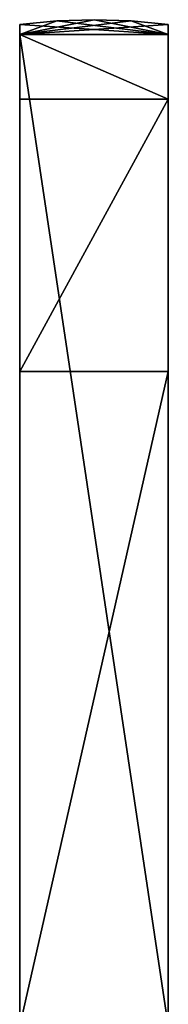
# Model space of a CAD drawing. Header units: millimetres. Extents: x -223 to 138, y -45 to 391.
# Tile 159 of 159: x -190 to -160, y 192 to 391. Entities that reach past the tile are written whole.
import ezdxf

# ---------------------------------------------------------------- set-up
doc = ezdxf.new("R2010")
doc.units = ezdxf.units.MM
doc.header["$LTSCALE"] = 81.481481
for name, color, linetype in [('179', 7, 'CONTINUOUS'), ('180', 7, 'CONTINUOUS'), ('181', 7, 'CONTINUOUS'), ('182', 7, 'CONTINUOUS'), ('183', 7, 'CONTINUOUS'), ('184', 7, 'CONTINUOUS'), ('185', 7, 'CONTINUOUS'), ('186', 7, 'CONTINUOUS'), ('187', 7, 'CONTINUOUS'), ('188', 7, 'CONTINUOUS'), ('189', 7, 'CONTINUOUS'), ('190', 7, 'CONTINUOUS'), ('191', 7, 'CONTINUOUS')]:
    doc.layers.add(name, color=color, linetype=linetype)

msp = doc.modelspace()

# ---------------------------------------------------------------- linework, layer by layer
at = {"layer": '179', "color": 7, "linetype": 'CONTINUOUS', "true_color": 0xaaaaaa}
for points in [[(-190, 390, -35), (-190, 390, -45), (-190, 388, -35), (-190, 390, -35)], [(-190, 388, -35), (-190, 390, -45), (-190, 388, -45), (-190, 388, -35)]]:
    msp.add_3dface(points, dxfattribs=at)
at = {"layer": '180', "color": 7, "linetype": 'CONTINUOUS', "true_color": 0xaaaaaa}
for points in [[(-160, 388, -35), (-160, 388, -45), (-160, 390, -35), (-160, 388, -35)], [(-160, 390, -35), (-160, 388, -45), (-160, 390, -45), (-160, 390, -35)]]:
    msp.add_3dface(points, dxfattribs=at)
at = {"layer": '181', "color": 7, "linetype": 'CONTINUOUS', "true_color": 0xaaaaaa}
for points in [[(-190, 390, -45), (-190, 390, -35), (-182.52, 390.75, -35), (-190, 390, -45)], [(-182.52, 390.75, -45), (-190, 390, -45), (-182.52, 390.75, -35), (-182.52, 390.75, -45)], [(-175, 391, -45), (-182.52, 390.75, -45), (-175, 391, -35), (-175, 391, -45)], [(-175, 391, -35), (-182.52, 390.75, -45), (-182.52, 390.75, -35), (-175, 391, -35)], [(-167.48, 390.75, -45), (-175, 391, -45), (-167.48, 390.75, -35), (-167.48, 390.75, -45)], [(-167.48, 390.75, -35), (-175, 391, -45), (-175, 391, -35), (-167.48, 390.75, -35)], [(-160, 390, -35), (-160, 390, -45), (-167.48, 390.75, -45), (-160, 390, -35)], [(-160, 390, -35), (-167.48, 390.75, -45), (-167.48, 390.75, -35), (-160, 390, -35)]]:
    msp.add_3dface(points, dxfattribs=at)
at = {"layer": '182', "color": 7, "linetype": 'CONTINUOUS', "true_color": 0xaaaaaa}
for points in [[(-190, 390, -35), (-160, 388, -35), (-182.52, 390.75, -35), (-190, 390, -35)], [(-190, 390, -35), (-190, 388, -35), (-160, 388, -35), (-190, 390, -35)], [(-160, 388, -35), (-175, 391, -35), (-182.52, 390.75, -35), (-160, 388, -35)], [(-160, 388, -35), (-167.48, 390.75, -35), (-175, 391, -35), (-160, 388, -35)], [(-160, 388, -35), (-160, 390, -35), (-167.48, 390.75, -35), (-160, 388, -35)]]:
    msp.add_3dface(points, dxfattribs=at)
at = {"layer": '183', "color": 7, "linetype": 'CONTINUOUS', "true_color": 0xaaaaaa}
for points in [[(-190, 388, -45), (-182.52, 390.75, -45), (-175, 391, -45), (-190, 388, -45)], [(-190, 388, -45), (-175, 391, -45), (-167.48, 390.75, -45), (-190, 388, -45)], [(-190, 388, -45), (-190, 390, -45), (-182.52, 390.75, -45), (-190, 388, -45)], [(-160, 390, -45), (-190, 388, -45), (-167.48, 390.75, -45), (-160, 390, -45)], [(-160, 388, -45), (-190, 388, -45), (-160, 390, -45), (-160, 388, -45)]]:
    msp.add_3dface(points, dxfattribs=at)
at = {"layer": '184', "color": 7, "linetype": 'CONTINUOUS', "true_color": 0xaaaaaa}
for points in [[(-190, 375, -35), (-160, 375, -35), (-190, 388, -35), (-190, 375, -35)], [(-190, 388, -35), (-160, 375, -35), (-160, 388, -35), (-190, 388, -35)]]:
    msp.add_3dface(points, dxfattribs=at)
at = {"layer": '185', "color": 7, "linetype": 'CONTINUOUS', "true_color": 0xaaaaaa}
for points in [[(-160, 320, -35), (-190, 320, -35), (-190, 188, -35), (-160, 320, -35)], [(-160, 188, -35), (-160, 320, -35), (-190, 188, -35), (-160, 188, -35)]]:
    msp.add_3dface(points, dxfattribs=at)
at = {"layer": '186', "color": 7, "linetype": 'CONTINUOUS', "true_color": 0xaaaaaa}
for points in [[(-160, 388, -35), (-160, 375, -35), (-160, 388, -45), (-160, 388, -35)], [(-160, 375, -35), (-160, 375, -36), (-160, 388, -45), (-160, 375, -35)], [(-160, 320, -36), (-160, 188, -35), (-160, 388, -45), (-160, 320, -36)], [(-160, 388, -45), (-160, 188, -35), (-160, 188, -45), (-160, 388, -45)], [(-160, 375, -36), (-160, 320, -36), (-160, 388, -45), (-160, 375, -36)], [(-160, 320, -35), (-160, 188, -35), (-160, 320, -36), (-160, 320, -35)]]:
    msp.add_3dface(points, dxfattribs=at)
at = {"layer": '187', "color": 7, "linetype": 'CONTINUOUS', "true_color": 0xaaaaaa}
for points in [[(-160, 388, -45), (-160, 188, -45), (-190, 388, -45), (-160, 388, -45)], [(-190, 388, -45), (-160, 188, -45), (-190, 188, -45), (-190, 388, -45)]]:
    msp.add_3dface(points, dxfattribs=at)
at = {"layer": '188', "color": 7, "linetype": 'CONTINUOUS', "true_color": 0xaaaaaa}
for points in [[(-190, 375, -35), (-190, 388, -35), (-190, 375, -36), (-190, 375, -35)], [(-190, 388, -35), (-190, 388, -45), (-190, 375, -36), (-190, 388, -35)], [(-190, 388, -45), (-190, 188, -45), (-190, 375, -36), (-190, 388, -45)], [(-190, 188, -45), (-190, 320, -36), (-190, 375, -36), (-190, 188, -45)], [(-190, 188, -35), (-190, 320, -35), (-190, 188, -45), (-190, 188, -35)], [(-190, 188, -45), (-190, 320, -35), (-190, 320, -36), (-190, 188, -45)]]:
    msp.add_3dface(points, dxfattribs=at)
at = {"layer": '189', "linetype": 'CONTINUOUS'}
for points in [[(-190, 320, -35), (-160, 320, -35), (-160, 375, -35), (-190, 320, -35)], [(-190, 375, -35), (-190, 320, -35), (-160, 375, -35), (-190, 375, -35)]]:
    msp.add_3dface(points, dxfattribs=at)
at = {"layer": '190', "linetype": 'CONTINUOUS'}
for points in [[(-160, 375, -35), (-160, 320, -35), (-160, 375, -36), (-160, 375, -35)], [(-160, 320, -35), (-160, 320, -36), (-160, 375, -36), (-160, 320, -35)]]:
    msp.add_3dface(points, dxfattribs=at)
at = {"layer": '191', "linetype": 'CONTINUOUS'}
for points in [[(-190, 320, -35), (-190, 375, -35), (-190, 320, -36), (-190, 320, -35)], [(-190, 375, -35), (-190, 375, -36), (-190, 320, -36), (-190, 375, -35)]]:
    msp.add_3dface(points, dxfattribs=at)

doc.saveas('drawing.dxf')
